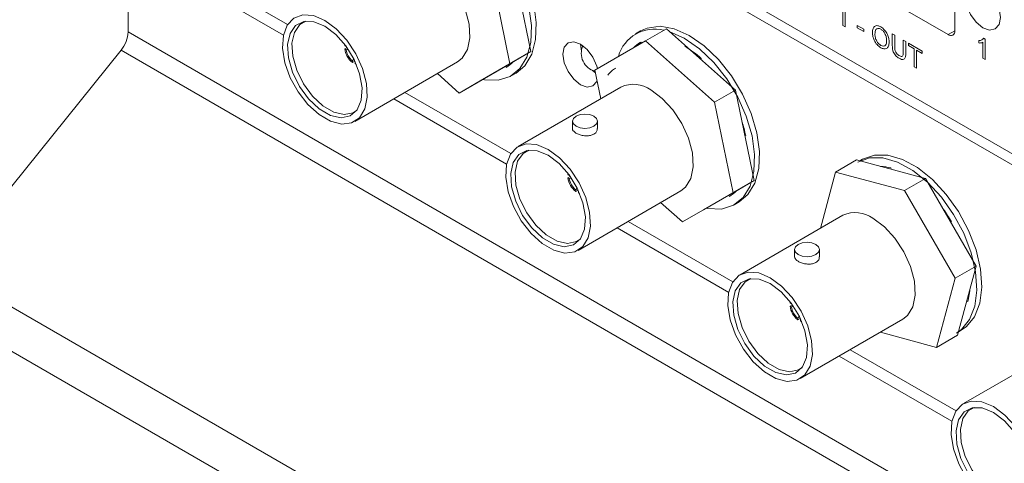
# Model space of a CAD drawing. Header units: millimetres. Extents: x 0 to 1118, y 0 to 864.
# Tile 161 of 256: x 95.9 to 115.71, y 681.55 to 690.47. Entities that reach past the tile are written whole.
import ezdxf

# ---------------------------------------------------------------- set-up
doc = ezdxf.new("R2010")
doc.units = ezdxf.units.MM

msp = doc.modelspace()

# ---------------------------------------------------------------- linework, layer by layer
at = {"color": 7, "linetype": 'Continuous', "lineweight": 15}
for p, q in [((98.3047, 697.908), (120.8425, 684.8972)), ((98.3047, 697.6835), (123.9373, 682.8861)), ((98.3047, 692.0902), (101.2886, 690.3676)), ((98.0802, 691.9605), (101.2055, 690.1563)), ((98.0802, 690.22), (98.0802, 691.9605)), ((106.1833, 689.8237), (105.8108, 691.6439)), ((112.0828, 691.6055), (114.577, 690.1657)), ((105.7608, 689.5798), (105.3883, 691.4)), ((114.7095, 690.2422), (114.7095, 691.1118)), ((108.4884, 690.0405), (108.9109, 690.2844)), ((110.301, 689.0518), (108.9109, 690.2844)), ((108.39, 690.2404), (108.291, 690.1833)), ((102.4387, 689.9398), (102.4439, 689.9647)), ((102.4656, 689.9243), (102.4387, 689.9398)), ((102.4387, 689.8785), (102.4866, 689.9062)), ((102.4673, 689.9333), (102.4656, 689.9243)), ((107.2001, 689.8367), (107.1822, 689.9752)), ((107.1835, 689.9392), (107.2127, 689.9561)), ((108.4884, 690.0405), (107.4708, 689.4528)), ((108.389, 690.0134), (108.4021, 689.9906)), ((109.8785, 688.8079), (108.4884, 690.0405)), ((97.9388, 689.8555), (94.406, 685.4607)), ((102.4656, 689.863), (102.4387, 689.8785)), ((102.5106, 689.8698), (102.4656, 689.863)), ((105.1657, 689.2361), (106.1833, 689.8237)), ((105.7608, 689.5798), (106.1833, 689.8237)), ((102.5959, 689.6373), (102.6163, 689.6629)), ((102.5959, 689.6373), (102.5959, 689.6063)), ((102.6438, 689.6339), (102.5959, 689.6063)), ((102.6422, 688.4217), (104.7104, 689.6157)), ((102.649, 689.6066), (102.649, 689.5756)), ((102.649, 689.6066), (102.6576, 689.6036)), ((102.6751, 689.5672), (102.649, 689.5756)), ((104.7432, 688.9922), (105.7608, 689.5798)), ((105.6877, 689.5071), (105.6745, 689.5299)), ((105.7812, 689.5738), (105.7735, 689.5871)), ((109.6108, 689.6861), (109.6059, 689.6681)), ((104.3044, 689.3813), (104.7432, 688.9922)), ((105.7857, 689.3372), (105.8847, 689.3943)), ((107.482, 689.3986), (107.4248, 689.4474)), ((107.4708, 689.4528), (107.5884, 688.8785)), ((104.7432, 688.9922), (105.1657, 689.2361)), ((107.9944, 689.1129), (105.9261, 687.9189)), ((103.6508, 689.0039), (105.7787, 687.7755)), ((109.8785, 688.8079), (110.301, 689.0518)), ((110.6734, 687.2316), (110.301, 689.0518)), ((103.4263, 688.8743), (105.6956, 687.5642)), ((110.2509, 686.9877), (109.8785, 688.8079)), ((107.0217, 688.4256), (107.0217, 688.2772)), ((107.5217, 688.2772), (107.5217, 688.4256)), ((110.4854, 688.2251), (110.4717, 688.2172)), ((110.5052, 688.1369), (110.4872, 688.1417)), ((112.311, 687.4037), (112.7335, 687.6476)), ((114.1235, 687.2752), (112.7335, 687.6476)), ((112.8576, 687.6613), (112.802, 687.6292)), ((113.2412, 687.5116), (113.2394, 687.5162)), ((106.9289, 687.3477), (106.934, 687.3726)), ((106.9557, 687.3322), (106.9289, 687.3477)), ((106.9289, 687.2864), (106.9767, 687.3141)), ((106.9574, 687.3412), (106.9557, 687.3322)), ((112.311, 687.4037), (112.0076, 686.2714)), ((113.701, 687.0313), (112.311, 687.4037)), ((113.4237, 687.4849), (113.4285, 687.4614)), ((106.9557, 687.2709), (106.9289, 687.2864)), ((107.0008, 687.2777), (106.9557, 687.2709)), ((109.6558, 686.644), (110.6734, 687.2316)), ((110.2509, 686.9877), (110.6734, 687.2316)), ((113.701, 687.0313), (114.1235, 687.2752)), ((115.1411, 685.5127), (114.1235, 687.2752)), ((107.086, 687.0452), (107.1065, 687.0708)), ((107.086, 687.0452), (107.086, 687.0142)), ((107.1339, 687.0418), (107.086, 687.0142)), ((107.1323, 685.8296), (109.2006, 687.0236)), ((107.1391, 687.0145), (107.1391, 686.9835)), ((107.1391, 687.0145), (107.1477, 687.0115)), ((107.1652, 686.9751), (107.1391, 686.9835)), ((109.2333, 686.4001), (110.2509, 686.9877)), ((110.1778, 686.915), (110.1646, 686.9378)), ((110.2713, 686.9817), (110.2636, 686.995)), ((114.7186, 685.2688), (113.701, 687.0313)), ((108.7946, 686.7892), (109.2333, 686.4001)), ((110.2758, 686.7451), (110.3748, 686.8022)), ((109.2333, 686.4001), (109.6558, 686.644)), ((112.4621, 686.5338), (110.3938, 685.3398)), ((108.1409, 686.4118), (110.2464, 685.1964)), ((114.6455, 686.4016), (114.6323, 686.394)), ((107.9164, 686.2822), (110.1633, 684.9851)), ((111.4893, 685.8465), (111.4893, 685.6981)), ((111.9893, 685.698), (111.9893, 685.8465)), ((114.7186, 685.2688), (115.1411, 685.5127)), ((114.7686, 684.1226), (115.1411, 685.5127)), ((114.3461, 683.8787), (114.7186, 685.2688)), ((111.3965, 684.7685), (111.4017, 684.7935)), ((111.4234, 684.753), (111.3965, 684.7685)), ((111.4251, 684.762), (111.4234, 684.753)), ((114.9728, 684.8017), (114.9549, 684.8176)), ((114.9986, 684.9238), (114.9862, 684.9347)), ((111.3965, 684.7073), (111.4444, 684.7349)), ((111.4234, 684.6918), (111.3965, 684.7073)), ((111.4684, 684.6986), (111.4234, 684.6918)), ((111.5537, 684.466), (111.5741, 684.4917)), ((111.5537, 684.466), (111.5537, 684.435)), ((111.6016, 684.4626), (111.5537, 684.435)), ((111.6, 683.2504), (113.6682, 684.4444)), ((111.6068, 684.4354), (111.6068, 684.4044)), ((111.6068, 684.4354), (111.6154, 684.4324)), ((111.6329, 684.3959), (111.6068, 684.4044)), ((113.2137, 684.182), (114.3461, 683.8787)), ((114.787, 684.1911), (114.8425, 684.2231)), ((114.3461, 683.8787), (114.7686, 684.1226)), ((112.6086, 683.8327), (114.7365, 682.6043)), ((116.9522, 683.9417), (114.8839, 682.7477)), ((112.3841, 683.7031), (114.6534, 682.393))]:
    msp.add_line(p, q, dxfattribs=at)
at = {"color": 9, "linetype": 'Continuous', "lineweight": 0}
for p, q in [((112.5069, 690.7299), (112.5069, 690.3217)), ((112.4615, 690.3478), (112.4615, 690.666)), ((112.5069, 690.3217), (112.4615, 690.3478)), ((112.7471, 690.3505), (112.8785, 690.2746)), ((112.7471, 690.3034), (112.7471, 690.3505)), ((112.8785, 690.2275), (112.7471, 690.3034)), ((145.917, 662.6045), (98.0802, 690.22)), ((112.8785, 690.2746), (112.8785, 690.2275)), ((113.4542, 690.183), (113.5041, 690.1543)), ((113.4542, 689.9482), (113.4542, 690.183)), ((113.5041, 690.1543), (113.5041, 689.9221)), ((114.577, 690.1657), (114.7095, 690.2422)), ((115.2914, 690.0921), (115.3206, 690.0753)), ((107.1826, 689.9556), (107.199, 689.965)), ((113.6763, 690.0548), (113.7262, 690.026)), ((113.6763, 689.8226), (113.6763, 690.0548)), ((113.7262, 690.026), (113.7262, 689.7912)), ((113.7806, 689.9946), (114.0571, 689.835)), ((113.7806, 689.9475), (113.7806, 689.9946)), ((113.8939, 689.8821), (113.7806, 689.9475)), ((115.1936, 689.9982), (115.1936, 690.0465)), ((115.2752, 689.6932), (115.2752, 690.0113)), ((115.3206, 690.0753), (115.3206, 689.667)), ((145.917, 662.1583), (97.9388, 689.8555)), ((113.8939, 689.5209), (113.8939, 689.8821)), ((114.0571, 689.7879), (113.9437, 689.8533)), ((113.9437, 689.8533), (113.9437, 689.4922)), ((114.0571, 689.835), (114.0571, 689.7879)), ((115.3206, 689.667), (115.2752, 689.6932)), ((113.9437, 689.4922), (113.8939, 689.5209)), ((145.917, 655.7241), (94.406, 685.4607)), ((145.917, 654.8318), (94.1232, 684.7317))]:
    msp.add_line(p, q, dxfattribs=at)
at = {"color": 7, "linetype": 'Continuous', "lineweight": 15, "flags": 128}
for points in [[(103.8998, 692.8325), (104.0328, 692.891), (104.2914, 692.9251), (104.5782, 692.8745), (104.8796, 692.7415), (105.1816, 692.5324), (105.4701, 692.257), (105.7316, 691.928), (105.9538, 691.561), (106.1264, 691.1731), (106.2413, 690.7824), (106.2931, 690.4071), (106.2794, 690.0649), (106.2008, 689.7717), (106.0611, 689.5412), (105.8847, 689.3943)], [(104.4921, 692.8132), (104.7806, 692.6844), (105.0826, 692.4753), (105.3711, 692.1998), (105.6326, 691.8709), (105.8548, 691.5039), (106.0274, 691.116), (106.1423, 690.7252), (106.1941, 690.35), (106.1804, 690.0077), (106.1018, 689.7146), (105.9621, 689.4841), (105.7677, 689.3272), (105.5277, 689.2511), (105.2534, 689.2594), (105.2179, 689.2663)], [(104.7104, 689.6157), (104.8042, 689.6901), (104.9111, 689.8665), (104.9583, 690.1019), (104.9425, 690.3786), (104.8647, 690.6763), (104.7307, 690.9727), (104.5505, 691.246), (104.3375, 691.4759), (104.1074, 691.6453)], [(115.2752, 690.3056), (115.4105, 690.2585), (115.5252, 690.2808), (115.6019, 690.369), (115.6288, 690.5097), (115.6019, 690.6815), (115.5252, 690.8582), (115.4105, 691.0129), (115.2752, 691.1221), (115.1399, 691.1691), (115.0252, 691.1468), (114.9486, 691.0586), (114.9217, 690.9179), (114.9486, 690.7462), (115.0252, 690.5695), (115.1399, 690.4147), (115.2752, 690.3056)], [(102.0391, 690.4513), (102.2692, 690.2819), (102.4823, 690.052), (102.6624, 689.7788), (102.7964, 689.4823), (102.8742, 689.1846), (102.89, 688.9079), (102.8428, 688.6725), (102.7359, 688.4961), (102.5774, 688.3915), (102.3789, 688.3667), (102.1552, 688.4235), (101.9229, 688.5576), (101.6993, 688.7591), (101.5008, 689.013), (101.3422, 689.3006), (101.2354, 689.6005), (101.1881, 689.8904), (101.204, 690.1488), (101.2818, 690.3567), (101.4157, 690.4985), (101.5959, 690.5637), (101.809, 690.5476), (102.0391, 690.4513)], [(102.0391, 690.3349), (101.8174, 690.4243), (101.6154, 690.4286), (101.451, 690.3474), (101.3389, 690.1879), (101.289, 689.9643), (101.3057, 689.6964), (101.3877, 689.4081), (101.5275, 689.125), (101.7127, 688.8722), (101.927, 688.6722), (102.1512, 688.5427), (102.3654, 688.4953), (102.5507, 688.5343), (102.6905, 688.656), (102.7724, 688.8497), (102.7892, 689.0982), (102.7393, 689.3795), (102.6272, 689.6684), (102.4628, 689.9394), (102.2608, 690.1683), (102.0391, 690.3349)], [(101.6512, 690.4345), (101.5355, 690.3675), (101.4261, 690.2117), (101.3773, 689.9934), (101.3937, 689.7318), (101.4737, 689.4503), (101.6102, 689.1738), (101.7911, 688.9269), (102.0003, 688.7316), (102.2193, 688.6052), (102.4285, 688.559), (102.6094, 688.597), (102.6773, 688.641)], [(108.39, 690.2404), (108.5229, 690.2989), (108.7815, 690.333), (109.0683, 690.2824), (109.3697, 690.1494), (109.6717, 689.9403), (109.9602, 689.6649), (110.2217, 689.336), (110.4439, 688.9689), (110.6165, 688.581), (110.7314, 688.1903), (110.7832, 687.815), (110.7695, 687.4728), (110.6909, 687.1796), (110.5512, 686.9492), (110.3748, 686.8022)], [(108.9823, 690.2211), (109.2707, 690.0923), (109.5727, 689.8832), (109.8612, 689.6077), (110.1227, 689.2788), (110.3449, 688.9118), (110.5175, 688.5239), (110.6324, 688.1331), (110.6842, 687.7579), (110.6705, 687.4157), (110.5919, 687.1225), (110.4522, 686.892), (110.2578, 686.7351), (110.0178, 686.659), (109.7435, 686.6673), (109.7081, 686.6742)], [(107.5222, 689.4825), (107.5089, 689.5346), (107.4322, 689.7113), (107.3175, 689.866), (107.1822, 689.9752), (107.0469, 690.0222), (106.9322, 689.9999), (106.8556, 689.9117), (106.8287, 689.771), (106.8556, 689.5992), (106.9322, 689.4225), (107.0469, 689.2678), (107.1822, 689.1586), (107.1822, 689.1586)], [(107.1822, 689.1586), (107.3175, 689.1116), (107.4322, 689.1339), (107.5089, 689.2221), (107.515, 689.237)], [(109.2006, 687.0236), (109.2943, 687.098), (109.4012, 687.2744), (109.4485, 687.5098), (109.4326, 687.7865), (109.3548, 688.0842), (109.2209, 688.3807), (109.0407, 688.654), (108.8276, 688.8838), (108.5975, 689.0532)], [(107.4484, 688.3235), (107.3673, 688.2923), (107.2717, 688.2813), (107.176, 688.2923), (107.0949, 688.3235), (107.0407, 688.3704), (107.0217, 688.4256), (107.0407, 688.4808), (107.0949, 688.5276), (107.176, 688.5589), (107.2717, 688.5699), (107.3673, 688.5589), (107.4484, 688.5276), (107.5026, 688.4808), (107.5217, 688.4256), (107.5026, 688.3704), (107.4484, 688.3235)], [(106.5292, 687.8592), (106.7593, 687.6898), (106.9724, 687.46), (107.1526, 687.1867), (107.2865, 686.8902), (107.3643, 686.5925), (107.3802, 686.3158), (107.3329, 686.0804), (107.226, 685.904), (107.0675, 685.7994), (106.869, 685.7747), (106.6453, 685.8314), (106.4131, 685.9655), (106.1894, 686.167), (105.9909, 686.4209), (105.8324, 686.7085), (105.7255, 687.0084), (105.6782, 687.2983), (105.6941, 687.5567), (105.7719, 687.7646), (105.9058, 687.9064), (106.086, 687.9716), (106.2991, 687.9555), (106.5292, 687.8592)], [(106.5292, 687.7428), (106.3075, 687.8322), (106.1055, 687.8365), (105.9411, 687.7553), (105.829, 687.5958), (105.7791, 687.3722), (105.7959, 687.1043), (105.8778, 686.816), (106.0176, 686.5329), (106.2028, 686.2801), (106.4171, 686.0801), (106.6413, 685.9506), (106.8556, 685.9033), (107.0408, 685.9422), (107.1806, 686.0639), (107.2625, 686.2576), (107.2793, 686.5061), (107.2294, 686.7874), (107.1173, 687.0763), (106.9529, 687.3473), (106.7509, 687.5762), (106.5292, 687.7428)], [(106.1414, 687.8424), (106.0257, 687.7754), (105.9162, 687.6196), (105.8675, 687.4013), (105.8838, 687.1397), (105.9638, 686.8582), (106.1003, 686.5817), (106.2812, 686.3348), (106.4904, 686.1395), (106.7094, 686.0131), (106.9186, 685.9669), (107.0995, 686.0049), (107.1674, 686.0489)], [(112.8576, 687.6613), (113.0941, 687.7443), (113.366, 687.743), (113.6606, 687.6576), (113.964, 687.4919), (114.2621, 687.2538), (114.5409, 686.9544), (114.7874, 686.6076), (114.9901, 686.2297), (115.1394, 685.8384), (115.2285, 685.4519), (115.2531, 685.0883), (115.2122, 684.7647), (115.1075, 684.4961), (114.944, 684.2952), (114.8425, 684.2231)], [(112.7586, 687.6041), (112.9951, 687.6871), (113.267, 687.6859), (113.5616, 687.6004), (113.865, 687.4348), (114.1631, 687.1967), (114.4419, 686.8972), (114.6884, 686.5504), (114.8911, 686.1725), (115.0404, 685.7812), (115.1295, 685.3947), (115.1542, 685.0312), (115.1132, 684.7075), (115.0085, 684.439), (114.8451, 684.238), (114.7435, 684.1659)], [(113.6682, 684.4444), (113.762, 684.5188), (113.8689, 684.6953), (113.9161, 684.9306), (113.9003, 685.2074), (113.8225, 685.505), (113.6885, 685.8015), (113.5083, 686.0748), (113.2953, 686.3047), (113.0652, 686.474)], [(111.9161, 685.7444), (111.835, 685.7131), (111.7393, 685.7021), (111.6437, 685.7131), (111.5626, 685.7444), (111.5084, 685.7912), (111.4893, 685.8465), (111.5084, 685.9017), (111.5626, 685.9485), (111.6437, 685.9798), (111.7393, 685.9908), (111.835, 685.9798), (111.9161, 685.9485), (111.9703, 685.9017), (111.9893, 685.8465), (111.9703, 685.7912), (111.9161, 685.7444)], [(110.9969, 685.28), (111.227, 685.1107), (111.4401, 684.8808), (111.6202, 684.6075), (111.7542, 684.311), (111.832, 684.0134), (111.8478, 683.7366), (111.8006, 683.5013), (111.6937, 683.3248), (111.5352, 683.2203), (111.3367, 683.1955), (111.113, 683.2523), (110.8807, 683.3864), (110.6571, 683.5879), (110.4586, 683.8418), (110.3, 684.1294), (110.1932, 684.4292), (110.1459, 684.7191), (110.1618, 684.9776), (110.2396, 685.1854), (110.3735, 685.3272), (110.5537, 685.3925), (110.7668, 685.3764), (110.9969, 685.28)], [(110.9969, 685.1637), (110.7752, 685.2531), (110.5732, 685.2574), (110.4088, 685.1762), (110.2967, 685.0166), (110.2468, 684.793), (110.2636, 684.5252), (110.3455, 684.2369), (110.4853, 683.9537), (110.6705, 683.7009), (110.8848, 683.5009), (111.109, 683.3715), (111.3232, 683.3241), (111.5085, 683.363), (111.6483, 683.4847), (111.7302, 683.6785), (111.747, 683.927), (111.6971, 684.2082), (111.585, 684.4972), (111.4206, 684.7682), (111.2186, 684.9971), (110.9969, 685.1637)], [(110.609, 685.2632), (110.4933, 685.1963), (110.3839, 685.0405), (110.3351, 684.8221), (110.3515, 684.5606), (110.4315, 684.279), (110.568, 684.0026), (110.7489, 683.7557), (110.9581, 683.5604), (111.1771, 683.434), (111.3863, 683.3878), (111.5672, 683.4258), (111.6351, 683.4698)], [(115.487, 682.688), (115.7171, 682.5186), (115.9302, 682.2887), (116.1104, 682.0154), (116.2443, 681.719), (116.3221, 681.4213), (116.338, 681.1445), (116.2907, 680.9092), (116.1838, 680.7327), (116.0253, 680.6282), (115.8268, 680.6034), (115.6032, 680.6602), (115.3709, 680.7943), (115.1472, 680.9958), (114.9487, 681.2497), (114.7902, 681.5373), (114.6833, 681.8371), (114.636, 682.127), (114.6519, 682.3855), (114.7297, 682.5933), (114.8636, 682.7351), (115.0438, 682.8004), (115.2569, 682.7843), (115.487, 682.688)], [(115.487, 682.5716), (115.2653, 682.661), (115.0633, 682.6653), (114.8989, 682.5841), (114.7868, 682.4245), (114.7369, 682.2009), (114.7537, 681.9331), (114.8356, 681.6448), (114.9754, 681.3616), (115.1607, 681.1088), (115.3749, 680.9088), (115.5991, 680.7794), (115.8134, 680.732), (115.9986, 680.7709), (116.1384, 680.8927), (116.2203, 681.0864), (116.2371, 681.3349), (116.1872, 681.6161), (116.0751, 681.9051), (115.9107, 682.1761), (115.7087, 682.405), (115.487, 682.5716)], [(115.0992, 682.6711), (114.9835, 682.6042), (114.874, 682.4484), (114.8253, 682.23), (114.8416, 681.9685), (114.9216, 681.6869), (115.0581, 681.4105), (115.239, 681.1636), (115.4482, 680.9683), (115.6672, 680.8419), (115.8764, 680.7957), (116.0573, 680.8337), (116.1252, 680.8777)]]:
    msp.add_lwpolyline(points, dxfattribs=at)
at = {"color": 7, "linetype": 'Continuous', "lineweight": 15}
for centre, radius, start, end in [((97.467, 690.2483), 0.6139, 320.22721, 357.36139), ((108.6713, 689.5244), 0.7535, 75.60179, 164.40267), ((114.6287, 690.2291), 0.0819, 230.79408, 9.21594), ((107.5724, 689.7922), 0.375, 156.0894, 255.03116), ((108.6974, 689.4821), 0.6143, 120.13289, 136.81596), ((108.802, 689.5334), 0.6225, 129.38486, 136.77503), ((108.2637, 688.1828), 2.0185, 48.13583, 59.6567), ((102.8543, 689.937), 0.4197, 188.00317, 231.99724), ((102.8231, 689.9189), 0.3619, 188.88523, 231.11543), ((105.3795, 690.0381), 0.6139, 300.12812, 316.84303), ((108.1821, 689.0028), 0.5705, 120.5468, 142.21248), ((108.2448, 688.5665), 0.6011, 54.0708, 114.6189), ((107.9915, 687.618), 2.5666, 11.664, 18.09413), ((113.1753, 686.5792), 0.9392, 74.66362, 87.29016), ((107.3444, 687.3449), 0.4197, 188.00151, 231.9978), ((107.3132, 687.3268), 0.3618, 188.88325, 231.11608), ((109.8694, 687.4464), 0.6144, 300.13428, 316.83687), ((112.7125, 685.9874), 0.6011, 54.07037, 114.61885), ((111.9867, 684.8673), 3.0697, 29.98794, 35.70361), ((112.2844, 685.0391), 2.724, 29.98776, 35.65663), ((113.7367, 685.1261), 1.278, 345.29377, 355.52718), ((111.8121, 684.7657), 0.4197, 188.00151, 231.9978), ((111.7809, 684.7477), 0.3619, 188.88478, 231.11456)]:
    msp.add_arc(centre, radius, start, end, dxfattribs=at)
at = {"color": 9, "linetype": 'Continuous', "lineweight": 0}
for points, knots in [([(113.0553, 690.2038), (113.0571, 690.2334), (113.0605, 690.2925), (113.1018, 690.3429), (113.1608, 690.3518), (113.2024, 690.3317), (113.2232, 690.3216)], [0, 0, 0, 0, 0.28057211, 0.55958029, 0.77956576, 1, 1, 1, 1]), ([(113.2235, 690.2743), (113.2037, 690.2827), (113.164, 690.2995), (113.1096, 690.2692), (113.1068, 690.2103), (113.1052, 690.1743)], [0, 0, 0, 0, 0.2801177, 0.5596497, 1, 1, 1, 1]), ([(113.2232, 690.3216), (113.2493, 690.3031), (113.3013, 690.266), (113.3585, 690.1752), (113.3866, 690.0879), (113.3894, 690.0392), (113.3907, 690.0149)], [0, 0, 0, 0, 0.2795749, 0.5585899, 0.7790898, 1, 1, 1, 1]), ([(113.223, 689.903), (113.1975, 689.9211), (113.1464, 689.9573), (113.0899, 690.0458), (113.0606, 690.1315), (113.0571, 690.1797), (113.0553, 690.2038)], [0, 0, 0, 0, 0.2795975, 0.5587654, 0.7793097, 1, 1, 1, 1]), ([(113.1052, 690.1743), (113.1064, 690.1518), (113.1088, 690.1068), (113.1373, 690.0371), (113.1783, 689.9808), (113.208, 689.9604), (113.2228, 689.9502)], [0, 0, 0, 0, 0.2806563, 0.559871, 0.7798415, 1, 1, 1, 1]), ([(113.3409, 690.0441), (113.3397, 690.0671), (113.3373, 690.1129), (113.3108, 690.1844), (113.269, 690.2426), (113.2387, 690.2638), (113.2235, 690.2743)], [0, 0, 0, 0, 0.2808012, 0.5600692, 0.779973, 1, 1, 1, 1]), ([(115.1936, 690.0465), (115.2157, 690.0481), (115.2551, 690.0511), (115.2803, 690.0796), (115.2914, 690.0921)], [0, 0, 0, 0, 0.5604136, 1, 1, 1, 1]), ([(113.2228, 689.9502), (113.2422, 689.9419), (113.281, 689.9252), (113.3212, 689.9487), (113.3388, 689.9927), (113.3402, 690.0269), (113.3409, 690.0441)], [0, 0, 0, 0, 0.2791027, 0.5581838, 0.7788027, 1, 1, 1, 1]), ([(113.3907, 690.0149), (113.3885, 689.9862), (113.3841, 689.9291), (113.3429, 689.8803), (113.284, 689.8746), (113.2433, 689.8935), (113.223, 689.903)], [0, 0, 0, 0, 0.2803539, 0.55950544, 0.77963483, 1, 1, 1, 1]), ([(113.591, 689.6905), (113.5685, 689.705), (113.5238, 689.7337), (113.4709, 689.8124), (113.4559, 689.8867), (113.4548, 689.9276), (113.4542, 689.9482)], [0, 0, 0, 0, 0.2807161, 0.5578985, 0.7784004, 1, 1, 1, 1]), ([(113.5041, 689.9221), (113.5042, 689.9047), (113.5045, 689.8702), (113.5175, 689.8142), (113.5517, 689.7685), (113.5753, 689.7529), (113.5871, 689.7451)], [0, 0, 0, 0, 0.2817869, 0.5601101, 0.7793762, 1, 1, 1, 1]), ([(115.2752, 690.0113), (115.2612, 690.0059), (115.2362, 689.9963), (115.2067, 689.9976), (115.1936, 689.9982)], [0, 0, 0, 0, 0.5596593, 1, 1, 1, 1]), ([(113.5871, 689.7451), (113.5975, 689.7397), (113.6182, 689.7288), (113.6486, 689.7239), (113.6762, 689.7525), (113.6762, 689.7937), (113.6763, 689.8226)], [0, 0, 0, 0, 0.18755213, 0.37423299, 0.55970979, 1, 1, 1, 1]), ([(113.7262, 689.7912), (113.7258, 689.7657), (113.7251, 689.7152), (113.6954, 689.6655), (113.6432, 689.6637), (113.6085, 689.6816), (113.591, 689.6905)], [0, 0, 0, 0, 0.2816251, 0.5591498, 0.7789766, 1, 1, 1, 1])]:
    msp.add_open_spline(points, degree=3, knots=knots, dxfattribs=at)
at = {"color": 7, "linetype": 'Continuous', "lineweight": 15}
for points, knots in [([(107.4484, 688.1644), (107.4269, 688.1546), (107.3838, 688.1351), (107.3017, 688.1287), (107.217, 688.1383), (107.1379, 688.1623), (107.0733, 688.1958), (107.0343, 688.2343), (107.0175, 688.2622), (107.0221, 688.2764), (107.0224, 688.2771)], [0, 0, 0, 0, 0.1410814, 0.2820971, 0.4250194, 0.5692693, 0.7114628, 0.851493, 0.9924926, 1, 1, 1, 1]), ([(107.5182, 688.2772), (107.5187, 688.2668), (107.5199, 688.2376), (107.4943, 688.1965), (107.4622, 688.174), (107.4484, 688.1644)], [0, 0, 0, 0, 0.24136277, 0.67384534, 1, 1, 1, 1]), ([(111.9161, 685.5852), (111.8946, 685.5755), (111.8515, 685.556), (111.7693, 685.5495), (111.6847, 685.5591), (111.6055, 685.5832), (111.541, 685.6167), (111.502, 685.6552), (111.4852, 685.6831), (111.4898, 685.6973), (111.49, 685.698)], [0, 0, 0, 0, 0.1410815, 0.2820972, 0.4250196, 0.5692696, 0.7114505, 0.8514929, 0.9924926, 1, 1, 1, 1]), ([(111.9859, 685.6981), (111.9864, 685.6876), (111.9876, 685.6585), (111.962, 685.6174), (111.9299, 685.5949), (111.9161, 685.5852)], [0, 0, 0, 0, 0.2413864, 0.6738488, 1, 1, 1, 1])]:
    msp.add_open_spline(points, degree=3, knots=knots, dxfattribs=at)

doc.saveas('drawing.dxf')
